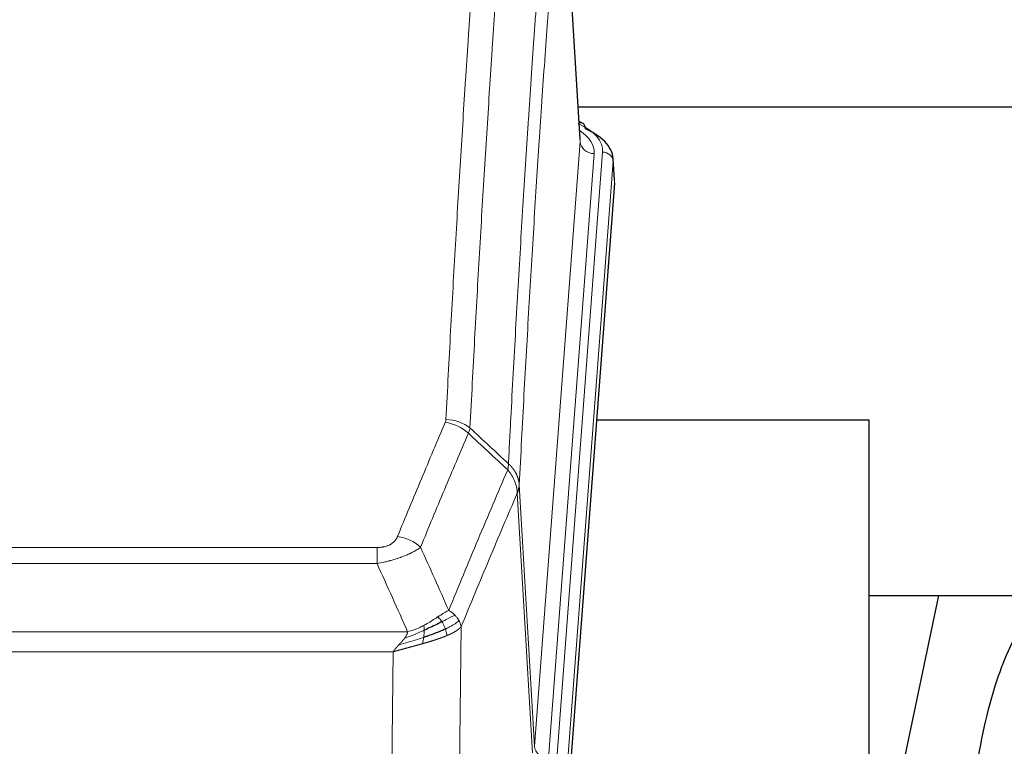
# Model space of a CAD drawing. Header units: inches. Extents: x 0 to 23760, y -13 to 16800.
# Tile 222 of 247: x 17623 to 17904, y 14566 to 14773. Entities that reach past the tile are written whole.
import ezdxf

# ---------------------------------------------------------------- set-up
doc = ezdxf.new("R2010")
doc.units = ezdxf.units.IN
doc.layers.add('254', color=7, linetype='Continuous', true_color=0xffffff)

msp = doc.modelspace()

# ---------------------------------------------------------------- linework, layer by layer
at = {"layer": '254', "color": 110, "linetype": 'Continuous', "lineweight": 13}
for p, q in [((17783.26, 14738.529), (17778.013, 14825.118)), ((17770.194, 14565.756), (17783.26, 14738.529)), ((17787.252, 14735.102), (17774.186, 14562.329)), ((17776.533, 14562.177), (17789.644, 14735.537)), ((17792.638, 14732.967), (17779.527, 14559.607)), ((17793.019, 14726.688), (17792.638, 14732.967)), ((17769.613, 14563.846), (17765.261, 14638.098)), ((17765.817, 14640.432), (17770.194, 14565.756)), ((17519.825, 14622.551), (17725.168, 14622.551)), ((17725.168, 14617.988), (17725.168, 14622.551)), ((17725.168, 14617.988), (17519.825, 14617.988)), ((17749.219, 14599.954), (17748.261, 14524.303)), ((17511.094, 14598.508), (17733.899, 14598.508)), ((17729.787, 14592.764), (17515.207, 14592.764)), ((17728.818, 14516.268), (17729.787, 14592.764))]:
    msp.add_line(p, q, dxfattribs=at)
at = {"layer": '254', "color": 2, "linetype": 'Continuous', "lineweight": 25}
for p, q in [((17783.265, 14739.104), (17778.014, 14825.741)), ((17782.687, 14748.499), (17948.87, 14748.499)), ((17783.896, 14743.811), (17782.953, 14744.247)), ((17793.024, 14727.471), (17792.644, 14733.753)), ((17793.019, 14726.688), (17779.901, 14553.234)), ((17865.837, 14658.924), (17787.894, 14658.924)), ((17865.837, 14470.122), (17865.837, 14658.924)), ((17865.778, 14608.845), (17937.524, 14608.845)), ((17885.68, 14608.842), (17865.837, 14514.686))]:
    msp.add_line(p, q, dxfattribs=at)
at = {"layer": '254', "color": 110, "linetype": 'Continuous', "lineweight": 13}
for centre, major_axis, ratio, start_param, end_param in [((17765.625, 14735.911), (24.034, 0.016), 0.461198, 6.2480186, 7.0671317), ((17782.639, 14741.087), (1.258, 2.724), 0.6272114, 6.2831797, 6.7581181), ((17763.233, 14735.476), (24.034, 0.016), 0.461198, 6.2480186, 6.8801307), ((17787.252, 14738.65), (3.989, -0.302), 0.8864705, 3.2608937, 4.7793301), ((17789.644, 14732.876), (2.991, -0.226), 0.8864705, 0.119301, 1.6377375), ((17744.676, 14650.011), (-9.188, 3.948), 0.8056434, 4.2999866, 5.045624), ((17744.864, 14650.803), (-9.987, 0.512), 0.8285973, 3.9974013, 4.7548106), ((17731.015, 14617.549), (9.245, -3.812), 0.7933159, 1.14397, 1.886928), ((17774.186, 14565.877), (3.989, -0.302), 0.8864705, 3.2608937, 4.7793301)]:
    msp.add_ellipse(centre, major_axis=major_axis, ratio=ratio, start_param=start_param, end_param=end_param, dxfattribs=at)
at = {"layer": '254', "color": 2, "linetype": 'Continuous', "lineweight": 25}
for centre, major_axis, ratio, start_param, end_param in [((17782.639, 14741.087), (1.258, 2.724), 0.6272114, 5.3993548, 6.2831797), ((17765.625, 14733.25), (27.03, 0.194), 0.4633579, 6.2451225, 7.0642357)]:
    msp.add_ellipse(centre, major_axis=major_axis, ratio=ratio, start_param=start_param, end_param=end_param, dxfattribs=at)
at = {"layer": '254', "color": 110, "linetype": 'Continuous', "lineweight": 13}
for points, knots in [([(17744.864, 14659.092), (17745.301, 14667.671), (17746.192, 14684.59), (17747.112, 14701.032), (17747.814, 14713.185), (17748.05, 14717.206), (17748.526, 14725.189), (17748.766, 14729.15), (17749.491, 14740.945), (17749.982, 14748.687), (17750.606, 14758.211), (17750.731, 14760.109), (17750.983, 14763.887), (17751.361, 14769.532), (17751.743, 14775.106), (17752.514, 14786.16), (17753.556, 14800.649), (17755.164, 14821.634), (17756.265, 14835.124), (17756.822, 14841.744)], [0, 0, 0, 0, 0.125, 0.25, 0.25, 0.3125, 0.3125, 0.375, 0.375, 0.5, 0.5, 0.53125, 0.53125, 0.5625, 0.625, 0.625, 0.75, 0.875, 1, 1, 1, 1]), ([(17763.705, 14839.155), (17763.147, 14832.542), (17762.045, 14819.068), (17760.435, 14798.107), (17759.392, 14783.635), (17758.62, 14772.593), (17758.237, 14767.025), (17757.858, 14761.388), (17757.607, 14757.613), (17757.481, 14755.719), (17756.857, 14746.205), (17756.365, 14738.473), (17755.639, 14726.691), (17755.398, 14722.734), (17754.922, 14714.761), (17754.686, 14710.745), (17753.983, 14698.606), (17753.061, 14682.183), (17752.169, 14665.285), (17751.731, 14656.716)], [0, 0, 0, 0, 0.125, 0.25, 0.375, 0.375, 0.4375, 0.46875, 0.46875, 0.5, 0.5, 0.625, 0.625, 0.6875, 0.6875, 0.75, 0.75, 0.875, 1, 1, 1, 1]), ([(17762.728, 14646.494), (17762.784, 14647.584), (17762.84, 14648.672), (17762.952, 14650.845), (17763.12, 14654.098), (17763.516, 14661.649), (17763.859, 14668.05), (17764.552, 14680.76), (17765.493, 14697.457), (17766.951, 14721.759), (17767.956, 14737.463), (17768.529, 14746.157), (17768.593, 14747.121), (17768.721, 14749.045), (17768.914, 14751.925), (17769.365, 14758.604), (17769.757, 14764.256), (17770.085, 14768.927), (17770.151, 14769.859), (17770.283, 14771.719), (17770.481, 14774.503), (17770.946, 14780.957), (17771.349, 14786.415), (17772.161, 14797.234), (17773.258, 14811.399), (17774.386, 14825.043), (17774.957, 14831.734)], [0, 0, 0, 0, 0.015625, 0.015625, 0.03125, 0.0625, 0.125, 0.125, 0.25, 0.375, 0.5, 0.5, 0.515625, 0.515625, 0.53125, 0.5625, 0.625, 0.625, 0.640625, 0.640625, 0.65625, 0.6875, 0.75, 0.75, 0.875, 1, 1, 1, 1]), ([(17778.013, 14825.118), (17777.443, 14818.445), (17776.318, 14804.84), (17775.224, 14790.715), (17774.415, 14779.927), (17774.013, 14774.484), (17773.549, 14768.049), (17773.351, 14765.273), (17773.22, 14763.418), (17773.154, 14762.489), (17772.827, 14757.832), (17772.436, 14752.196), (17771.986, 14745.538), (17771.794, 14742.666), (17771.666, 14740.748), (17771.603, 14739.786), (17771.03, 14731.118), (17770.029, 14715.462), (17768.574, 14691.235), (17767.168, 14666.267), (17766.262, 14649.126), (17765.817, 14640.432)], [0, 0, 0, 0, 0.125, 0.25, 0.25, 0.3125, 0.34375, 0.359375, 0.359375, 0.375, 0.375, 0.4375, 0.46875, 0.484375, 0.484375, 0.5, 0.5, 0.625, 0.75, 0.875, 1, 1, 1, 1]), ([(17731.015, 14625.705), (17732.149, 14628.467), (17733.284, 14631.217), (17735.557, 14636.694), (17736.694, 14639.422), (17740.109, 14647.57), (17742.391, 14652.957), (17744.676, 14658.297)], [0, 0, 0, 0, 0.25, 0.25, 0.5, 0.5, 1, 1, 1, 1]), ([(17744.864, 14659.092), (17744.857, 14658.958), (17744.838, 14658.825), (17744.775, 14658.56), (17744.732, 14658.428), (17744.676, 14658.297)], [0, 0, 0, 0, 0.5, 0.5, 1, 1, 1, 1]), ([(17751.272, 14655.211), (17748.984, 14649.874), (17746.7, 14644.493), (17743.281, 14636.352), (17742.142, 14633.627), (17739.867, 14628.154), (17738.73, 14625.406), (17737.595, 14622.648)], [0, 0, 0, 0, 0.5, 0.5, 0.75, 0.75, 1, 1, 1, 1]), ([(17762.728, 14646.494), (17762.707, 14646.23), (17762.692, 14645.943), (17762.633, 14645.353), (17762.591, 14645.051), (17762.516, 14644.757)], [0, 0, 0, 0, 0.5, 0.5, 1, 1, 1, 1]), ([(17762.728, 14646.494), (17762.741, 14646.482), (17762.766, 14646.46), (17762.804, 14646.425), (17762.842, 14646.39), (17762.88, 14646.355), (17762.919, 14646.319), (17762.957, 14646.283), (17762.996, 14646.246), (17763.034, 14646.209), (17763.073, 14646.171), (17763.112, 14646.133), (17763.151, 14646.094), (17763.189, 14646.055), (17763.228, 14646.015), (17763.268, 14645.975), (17763.307, 14645.935), (17763.346, 14645.893), (17763.385, 14645.852), (17763.424, 14645.81), (17763.463, 14645.767), (17763.503, 14645.724), (17763.542, 14645.681), (17763.581, 14645.637), (17763.62, 14645.592), (17763.659, 14645.547), (17763.699, 14645.501), (17763.738, 14645.455), (17763.777, 14645.409), (17763.816, 14645.361), (17763.855, 14645.314), (17763.894, 14645.266), (17763.932, 14645.217), (17763.971, 14645.168), (17764.01, 14645.118), (17764.048, 14645.067), (17764.087, 14645.016), (17764.125, 14644.965), (17764.163, 14644.913), (17764.201, 14644.861), (17764.239, 14644.808), (17764.276, 14644.754), (17764.314, 14644.7), (17764.351, 14644.645), (17764.388, 14644.59), (17764.425, 14644.534), (17764.462, 14644.478), (17764.498, 14644.421), (17764.534, 14644.363), (17764.57, 14644.305), (17764.606, 14644.247), (17764.642, 14644.188), (17764.677, 14644.128), (17764.712, 14644.068), (17764.746, 14644.007), (17764.781, 14643.945), (17764.814, 14643.883), (17764.848, 14643.821), (17764.881, 14643.758), (17764.917, 14643.69), (17764.953, 14643.617), (17764.992, 14643.539), (17765.029, 14643.461), (17765.066, 14643.383), (17765.102, 14643.304), (17765.137, 14643.225), (17765.171, 14643.146), (17765.205, 14643.066), (17765.237, 14642.987), (17765.269, 14642.907), (17765.3, 14642.827), (17765.33, 14642.746), (17765.359, 14642.666), (17765.387, 14642.585), (17765.415, 14642.504), (17765.441, 14642.423), (17765.467, 14642.342), (17765.492, 14642.26), (17765.516, 14642.178), (17765.539, 14642.096), (17765.562, 14642.014), (17765.583, 14641.932), (17765.604, 14641.85), (17765.623, 14641.767), (17765.642, 14641.684), (17765.66, 14641.601), (17765.677, 14641.519), (17765.693, 14641.435), (17765.708, 14641.352), (17765.723, 14641.269), (17765.736, 14641.186), (17765.749, 14641.102), (17765.76, 14641.019), (17765.771, 14640.935), (17765.781, 14640.851), (17765.79, 14640.768), (17765.798, 14640.684), (17765.806, 14640.6), (17765.812, 14640.516), (17765.816, 14640.46), (17765.817, 14640.432)], [0, 0, 0, 0, 0.0069372, 0.0139334, 0.0209887, 0.028103, 0.0352764, 0.0425088, 0.0498003, 0.0571509, 0.0645605, 0.0720292, 0.0795569, 0.0871437, 0.0947896, 0.1024945, 0.1102584, 0.1180815, 0.1259636, 0.1339048, 0.141905, 0.1499643, 0.1580827, 0.1662601, 0.1744966, 0.1827922, 0.1911468, 0.1995605, 0.2080333, 0.2165651, 0.225156, 0.233806, 0.2425151, 0.2512832, 0.2601104, 0.2689967, 0.277942, 0.2869465, 0.29601, 0.3051325, 0.3143142, 0.3235549, 0.3328547, 0.3422136, 0.3516315, 0.3611085, 0.3706446, 0.3802398, 0.3898941, 0.3996074, 0.4093798, 0.4192113, 0.4291019, 0.4390515, 0.4490602, 0.459128, 0.4692549, 0.4794409, 0.4896859, 0.4999901, 0.5124905, 0.524991, 0.5374914, 0.5499918, 0.5624922, 0.5749926, 0.587493, 0.5999934, 0.6124937, 0.6249941, 0.6374944, 0.6499948, 0.6624951, 0.6749954, 0.6874957, 0.699996, 0.7124963, 0.7249966, 0.7374968, 0.7499971, 0.7624973, 0.7749976, 0.7874978, 0.799998, 0.8124982, 0.8249984, 0.8374986, 0.8499988, 0.8624989, 0.8749991, 0.8874992, 0.8999993, 0.9124995, 0.9249996, 0.9374997, 0.9499998, 0.9624998, 0.9749999, 0.9875, 1, 1, 1, 1]), ([(17745.662, 14604.6), (17747.06, 14608.015), (17748.459, 14611.412), (17751.262, 14618.174), (17752.665, 14621.538), (17756.878, 14631.577), (17759.694, 14638.201), (17762.516, 14644.757)], [0, 0, 0, 0, 0.25, 0.25, 0.5, 0.5, 1, 1, 1, 1]), ([(17762.516, 14644.757), (17762.925, 14644.274), (17763.297, 14643.763), (17763.956, 14642.699), (17764.241, 14642.147), (17764.713, 14641.015), (17764.899, 14640.436), (17765.162, 14639.269), (17765.24, 14638.682), (17765.261, 14638.098)], [0, 0, 0, 0, 0.25, 0.25, 0.5, 0.5, 0.75, 0.75, 1, 1, 1, 1]), ([(17765.261, 14638.098), (17762.575, 14631.866), (17759.896, 14625.571), (17755.885, 14616.034), (17754.549, 14612.84), (17751.882, 14606.42), (17750.549, 14603.195), (17749.219, 14599.954)], [0, 0, 0, 0, 0.5, 0.5, 0.75, 0.75, 1, 1, 1, 1]), ([(17765.817, 14640.432), (17765.817, 14640.425), (17765.816, 14640.399), (17765.812, 14640.342), (17765.805, 14640.251), (17765.794, 14640.124), (17765.775, 14639.962), (17765.746, 14639.765), (17765.705, 14639.532), (17765.661, 14639.333), (17765.622, 14639.179), (17765.597, 14639.083), (17765.571, 14638.99), (17765.544, 14638.898), (17765.516, 14638.808), (17765.489, 14638.721), (17765.46, 14638.636), (17765.432, 14638.553), (17765.403, 14638.472), (17765.375, 14638.393), (17765.346, 14638.316), (17765.318, 14638.242), (17765.29, 14638.17), (17765.27, 14638.122), (17765.261, 14638.098)], [0, 0, 0, 0, 0.0092499, 0.0337179, 0.073404, 0.128308, 0.1984299, 0.2837694, 0.3843264, 0.5001005, 0.5424888, 0.5838484, 0.6241794, 0.6634821, 0.7017567, 0.7390032, 0.7752221, 0.8104134, 0.8445775, 0.8777146, 0.909825, 0.9409091, 0.9709673, 1, 1, 1, 1]), ([(17731.015, 14625.705), (17730.994, 14625.654), (17730.972, 14625.603), (17730.926, 14625.501), (17730.902, 14625.45), (17730.826, 14625.299), (17730.772, 14625.199), (17730.654, 14625.002), (17730.59, 14624.904), (17730.454, 14624.711), (17730.38, 14624.616), (17730.223, 14624.428), (17730.139, 14624.336), (17730.004, 14624.199), (17729.957, 14624.154), (17729.861, 14624.064), (17729.811, 14624.02), (17729.657, 14623.889), (17729.549, 14623.804), (17729.321, 14623.641), (17729.201, 14623.563), (17729.012, 14623.45), (17728.915, 14623.394), (17728.814, 14623.341), (17728.746, 14623.306), (17728.711, 14623.288), (17728.537, 14623.203), (17728.392, 14623.139), (17727.945, 14622.962), (17727.629, 14622.863), (17727.208, 14622.763), (17727.123, 14622.745), (17726.95, 14622.71), (17726.863, 14622.694), (17726.602, 14622.65), (17726.426, 14622.626), (17726.071, 14622.588), (17725.892, 14622.574), (17725.532, 14622.556), (17725.351, 14622.551), (17725.168, 14622.551)], [0, 0, 0, 0, 0.03125, 0.03125, 0.0625, 0.0625, 0.125, 0.125, 0.1875, 0.1875, 0.25, 0.25, 0.3125, 0.3125, 0.34375, 0.34375, 0.375, 0.375, 0.4375, 0.4375, 0.5, 0.5, 0.53125, 0.546875, 0.546875, 0.5625, 0.5625, 0.625, 0.625, 0.75, 0.75, 0.78125, 0.78125, 0.8125, 0.8125, 0.875, 0.875, 0.9375, 0.9375, 1, 1, 1, 1]), ([(17737.595, 14622.648), (17737.297, 14622.415), (17736.971, 14622.184), (17736.258, 14621.726), (17735.871, 14621.5), (17735.243, 14621.163), (17734.971, 14621.024), (17734.686, 14620.885), (17734.571, 14620.83), (17734.513, 14620.803), (17734.337, 14620.72), (17734.219, 14620.665), (17733.616, 14620.394), (17733.107, 14620.183), (17732.435, 14619.928), (17732.299, 14619.877), (17732.092, 14619.802), (17732.022, 14619.777), (17731.882, 14619.727), (17731.812, 14619.702), (17731.46, 14619.579), (17731.173, 14619.483), (17730.297, 14619.202), (17729.692, 14619.024), (17728.989, 14618.835), (17728.91, 14618.814), (17728.753, 14618.773), (17728.673, 14618.752), (17728.435, 14618.691), (17728.276, 14618.651), (17727.796, 14618.534), (17727.474, 14618.459), (17726.499, 14618.242), (17725.838, 14618.109), (17725.168, 14617.988)], [0, 0, 0, 0, 0.125, 0.125, 0.25, 0.25, 0.3125, 0.328125, 0.328125, 0.34375, 0.34375, 0.375, 0.375, 0.5, 0.5, 0.53125, 0.53125, 0.546875, 0.546875, 0.5625, 0.5625, 0.625, 0.625, 0.75, 0.75, 0.765625, 0.765625, 0.78125, 0.78125, 0.8125, 0.8125, 0.875, 0.875, 1, 1, 1, 1]), ([(17745.662, 14604.6), (17744.969, 14604.272), (17744.203, 14603.807), (17743.076, 14603.086), (17742.785, 14602.898), (17742.487, 14602.704)], [0, 0, 0, 0, 0.75, 0.75, 1, 1, 1, 1]), ([(17747.369, 14603.255), (17747.246, 14603.379), (17747.118, 14603.5), (17746.786, 14603.796), (17746.575, 14603.967), (17746.134, 14604.295), (17745.902, 14604.451), (17745.662, 14604.6)], [0, 0, 0, 0, 0.25, 0.25, 0.625, 0.625, 1, 1, 1, 1]), ([(17742.487, 14602.704), (17742.337, 14602.607), (17742.186, 14602.509), (17741.571, 14602.112), (17741.092, 14601.805), (17740.098, 14601.191), (17739.583, 14600.884), (17738.876, 14600.49), (17738.698, 14600.392), (17738.517, 14600.297)], [0, 0, 0, 0, 0.125, 0.125, 0.5, 0.5, 0.875, 0.875, 1, 1, 1, 1]), ([(17743.711, 14601.324), (17743.612, 14601.479), (17743.511, 14601.627), (17743.254, 14601.971), (17743.097, 14602.155), (17742.786, 14602.471), (17742.633, 14602.602), (17742.487, 14602.704)], [0, 0, 0, 0, 0.25, 0.25, 0.625, 0.625, 1, 1, 1, 1]), ([(17747.369, 14603.255), (17746.671, 14602.872), (17745.8, 14602.4), (17744.439, 14601.694), (17744.082, 14601.512), (17743.711, 14601.324)], [0, 0, 0, 0, 0.75, 0.75, 1, 1, 1, 1]), ([(17748.58, 14601.667), (17747.967, 14601.083), (17747.071, 14600.474), (17745.542, 14599.659), (17745.132, 14599.455), (17744.697, 14599.251)], [0, 0, 0, 0, 0.75, 0.75, 1, 1, 1, 1]), ([(17748.58, 14601.667), (17748.541, 14601.736), (17748.5, 14601.806), (17748.333, 14602.082), (17748.194, 14602.285), (17747.89, 14602.683), (17747.726, 14602.878), (17747.491, 14603.131), (17747.43, 14603.193), (17747.369, 14603.255)], [0, 0, 0, 0, 0.125, 0.125, 0.5, 0.5, 0.875, 0.875, 1, 1, 1, 1]), ([(17749.219, 14599.954), (17749.134, 14600.387), (17748.992, 14600.821), (17748.729, 14601.387), (17748.657, 14601.528), (17748.58, 14601.667)], [0, 0, 0, 0, 0.75, 0.75, 1, 1, 1, 1]), ([(17738.668, 14598.927), (17738.21, 14598.723), (17737.746, 14598.52), (17735.876, 14597.715), (17734.439, 14597.132), (17733.029, 14596.609)], [0, 0, 0, 0, 0.25, 0.25, 1, 1, 1, 1]), ([(17738.517, 14600.297), (17738.157, 14600.105), (17737.79, 14599.919), (17736.296, 14599.216), (17735.12, 14598.774), (17733.899, 14598.508)], [0, 0, 0, 0, 0.25, 0.25, 1, 1, 1, 1]), ([(17738.499, 14596.867), (17738.511, 14596.954), (17738.523, 14597.042), (17738.567, 14597.395), (17738.596, 14597.663), (17738.64, 14598.189), (17738.655, 14598.446), (17738.665, 14598.77), (17738.667, 14598.85), (17738.668, 14598.927)], [0, 0, 0, 0, 0.125, 0.125, 0.5, 0.5, 0.875, 0.875, 1, 1, 1, 1]), ([(17738.668, 14598.927), (17738.669, 14599.082), (17738.667, 14599.23), (17738.654, 14599.574), (17738.638, 14599.757), (17738.59, 14600.07), (17738.558, 14600.199), (17738.517, 14600.297)], [0, 0, 0, 0, 0.25, 0.25, 0.625, 0.625, 1, 1, 1, 1]), ([(17744.697, 14599.251), (17744.666, 14599.34), (17744.634, 14599.428), (17744.499, 14599.786), (17744.386, 14600.056), (17744.137, 14600.585), (17744, 14600.843), (17743.809, 14601.167), (17743.76, 14601.247), (17743.711, 14601.324)], [0, 0, 0, 0, 0.125, 0.125, 0.5, 0.5, 0.875, 0.875, 1, 1, 1, 1]), ([(17745.187, 14597.405), (17745.116, 14597.766), (17745.016, 14598.225), (17744.815, 14598.9), (17744.758, 14599.074), (17744.697, 14599.251)], [0, 0, 0, 0, 0.75, 0.75, 1, 1, 1, 1]), ([(17749.219, 14599.954), (17749.213, 14599.947), (17749.201, 14599.932), (17749.183, 14599.911), (17749.164, 14599.889), (17749.146, 14599.868), (17749.127, 14599.847), (17749.109, 14599.826), (17749.09, 14599.805), (17749.071, 14599.784), (17749.051, 14599.763), (17749.032, 14599.742), (17749.012, 14599.721), (17748.993, 14599.701), (17748.973, 14599.68), (17748.953, 14599.66), (17748.932, 14599.639), (17748.912, 14599.619), (17748.891, 14599.599), (17748.871, 14599.579), (17748.85, 14599.559), (17748.829, 14599.539), (17748.808, 14599.519), (17748.787, 14599.499), (17748.765, 14599.479), (17748.744, 14599.46), (17748.722, 14599.44), (17748.7, 14599.421), (17748.679, 14599.402), (17748.657, 14599.382), (17748.635, 14599.363), (17748.612, 14599.344), (17748.59, 14599.325), (17748.568, 14599.306), (17748.545, 14599.287), (17748.522, 14599.269), (17748.5, 14599.25), (17748.477, 14599.231), (17748.454, 14599.213), (17748.431, 14599.195), (17748.408, 14599.176), (17748.385, 14599.158), (17748.361, 14599.14), (17748.338, 14599.122), (17748.314, 14599.104), (17748.291, 14599.086), (17748.267, 14599.068), (17748.243, 14599.05), (17748.22, 14599.033), (17748.196, 14599.015), (17748.172, 14598.998), (17748.148, 14598.98), (17748.124, 14598.963), (17748.1, 14598.946), (17748.076, 14598.929), (17748.051, 14598.912), (17748.027, 14598.895), (17748.003, 14598.878), (17747.978, 14598.861), (17747.954, 14598.844), (17747.929, 14598.828), (17747.905, 14598.811), (17747.88, 14598.795), (17747.855, 14598.778), (17747.831, 14598.762), (17747.806, 14598.746), (17747.781, 14598.73), (17747.756, 14598.714), (17747.732, 14598.698), (17747.707, 14598.682), (17747.682, 14598.666), (17747.657, 14598.65), (17747.632, 14598.635), (17747.607, 14598.619), (17747.582, 14598.604), (17747.557, 14598.588), (17747.532, 14598.573), (17747.507, 14598.558), (17747.482, 14598.542), (17747.457, 14598.527), (17747.432, 14598.512), (17747.407, 14598.497), (17747.382, 14598.483), (17747.357, 14598.468), (17747.332, 14598.453), (17747.307, 14598.439), (17747.282, 14598.424), (17747.256, 14598.41), (17747.231, 14598.395), (17747.206, 14598.381), (17747.181, 14598.367), (17747.156, 14598.353), (17747.131, 14598.339), (17747.106, 14598.325), (17747.081, 14598.311), (17747.056, 14598.297), (17747.031, 14598.283), (17747.006, 14598.269), (17746.981, 14598.256), (17746.956, 14598.242), (17746.932, 14598.229), (17746.907, 14598.216), (17746.882, 14598.202), (17746.857, 14598.189), (17746.832, 14598.176), (17746.808, 14598.163), (17746.783, 14598.15), (17746.758, 14598.137), (17746.734, 14598.124), (17746.709, 14598.112), (17746.685, 14598.099), (17746.66, 14598.086), (17746.636, 14598.074), (17746.611, 14598.061), (17746.587, 14598.049), (17746.563, 14598.037), (17746.538, 14598.024), (17746.514, 14598.012), (17746.49, 14598), (17746.466, 14597.988), (17746.442, 14597.976), (17746.418, 14597.965), (17746.394, 14597.953), (17746.37, 14597.941), (17746.346, 14597.929), (17746.323, 14597.918), (17746.299, 14597.906), (17746.275, 14597.895), (17746.252, 14597.884), (17746.228, 14597.872), (17746.205, 14597.861), (17746.182, 14597.85), (17746.158, 14597.839), (17746.135, 14597.828), (17746.112, 14597.817), (17746.089, 14597.806), (17746.066, 14597.796), (17746.043, 14597.785), (17746.02, 14597.774), (17745.998, 14597.764), (17745.975, 14597.753), (17745.953, 14597.743), (17745.93, 14597.732), (17745.908, 14597.722), (17745.885, 14597.712), (17745.863, 14597.702), (17745.841, 14597.692), (17745.819, 14597.682), (17745.797, 14597.672), (17745.775, 14597.662), (17745.754, 14597.652), (17745.732, 14597.642), (17745.71, 14597.633), (17745.689, 14597.623), (17745.668, 14597.614), (17745.646, 14597.604), (17745.625, 14597.595), (17745.604, 14597.586), (17745.583, 14597.576), (17745.562, 14597.567), (17745.542, 14597.558), (17745.521, 14597.549), (17745.5, 14597.54), (17745.48, 14597.531), (17745.46, 14597.522), (17745.439, 14597.514), (17745.419, 14597.505), (17745.399, 14597.496), (17745.379, 14597.488), (17745.36, 14597.479), (17745.34, 14597.471), (17745.32, 14597.462), (17745.301, 14597.454), (17745.282, 14597.446), (17745.262, 14597.438), (17745.243, 14597.429), (17745.224, 14597.421), (17745.206, 14597.413), (17745.193, 14597.408), (17745.187, 14597.405)], [0, 0, 0, 0, 0.0080212, 0.0160154, 0.0239827, 0.0319231, 0.0398365, 0.0477229, 0.0555824, 0.0634149, 0.0712205, 0.0789992, 0.0867509, 0.0944756, 0.1021734, 0.1098443, 0.1174881, 0.1251051, 0.1326951, 0.1402581, 0.1477942, 0.1553034, 0.1627856, 0.1702408, 0.1776691, 0.1850704, 0.1924448, 0.1997923, 0.2071128, 0.2144063, 0.2216729, 0.2289126, 0.2361253, 0.243311, 0.2504698, 0.2576016, 0.2647065, 0.2717845, 0.2788355, 0.2858595, 0.2928566, 0.2998268, 0.30677, 0.3136862, 0.3205755, 0.3274379, 0.3342733, 0.3410817, 0.3478632, 0.3546178, 0.3613454, 0.3680461, 0.3747198, 0.3813665, 0.3879863, 0.3945792, 0.4011451, 0.4076841, 0.4141961, 0.4206811, 0.4271393, 0.4335704, 0.4399746, 0.4463519, 0.4527022, 0.4590256, 0.465322, 0.4715915, 0.477834, 0.4840496, 0.4902382, 0.4963999, 0.5025346, 0.5086424, 0.5147232, 0.5207771, 0.526804, 0.532804, 0.5387771, 0.5447232, 0.5506423, 0.5565345, 0.5623997, 0.568238, 0.5740494, 0.5798338, 0.5855912, 0.5913217, 0.5970253, 0.6027019, 0.6083515, 0.6139742, 0.61957, 0.6251388, 0.6306807, 0.6361956, 0.6416836, 0.6471446, 0.6525787, 0.6579858, 0.663366, 0.6687192, 0.6740455, 0.6793448, 0.6846172, 0.6898627, 0.6950812, 0.7002727, 0.7054373, 0.710575, 0.7156857, 0.7207694, 0.7258262, 0.7308561, 0.735859, 0.740835, 0.745784, 0.7507061, 0.7556012, 0.7604694, 0.7653107, 0.7701249, 0.7749123, 0.7796727, 0.7844061, 0.7891127, 0.7937922, 0.7984448, 0.8030705, 0.8076692, 0.812241, 0.8167858, 0.8213037, 0.8257947, 0.8302587, 0.8346957, 0.8391058, 0.843489, 0.8478452, 0.8521745, 0.8564768, 0.8607522, 0.8650006, 0.8692221, 0.8734166, 0.8775842, 0.8817249, 0.8858386, 0.8899254, 0.8939852, 0.8980181, 0.902024, 0.906003, 0.909955, 0.9138802, 0.9177783, 0.9216495, 0.9254938, 0.9293111, 0.9331015, 0.936865, 0.9406015, 0.944311, 0.9479937, 0.9516493, 0.9552781, 0.9588799, 0.9624547, 0.9660026, 0.9695236, 0.9730176, 0.9764847, 0.9799249, 0.9833381, 0.9867243, 0.9900837, 0.993416, 0.9967215, 1, 1, 1, 1]), ([(17738.499, 14596.867), (17737.921, 14596.676), (17737.333, 14596.488), (17734.959, 14595.746), (17733.13, 14595.216), (17731.357, 14594.712)], [0, 0, 0, 0, 0.25, 0.25, 1, 1, 1, 1]), ([(17731.357, 14594.712), (17731.372, 14594.727), (17731.4, 14594.758), (17731.441, 14594.803), (17731.482, 14594.847), (17731.521, 14594.889), (17731.56, 14594.931), (17731.597, 14594.971), (17731.633, 14595.011), (17731.669, 14595.049), (17731.703, 14595.086), (17731.736, 14595.122), (17731.768, 14595.156), (17731.799, 14595.19), (17731.829, 14595.222), (17731.858, 14595.254), (17731.886, 14595.284), (17731.913, 14595.313), (17731.939, 14595.341), (17731.963, 14595.367), (17731.987, 14595.393), (17732.01, 14595.417), (17732.031, 14595.441), (17732.052, 14595.463), (17732.071, 14595.484), (17732.09, 14595.504), (17732.107, 14595.523), (17732.123, 14595.54), (17732.138, 14595.557), (17732.153, 14595.572), (17732.166, 14595.586), (17732.178, 14595.599), (17732.189, 14595.611), (17732.199, 14595.622), (17732.208, 14595.632), (17732.216, 14595.64), (17732.222, 14595.648), (17732.228, 14595.654), (17732.233, 14595.659), (17732.245, 14595.673), (17732.266, 14595.696), (17732.295, 14595.728), (17732.324, 14595.761), (17732.352, 14595.792), (17732.38, 14595.824), (17732.407, 14595.855), (17732.435, 14595.886), (17732.462, 14595.917), (17732.488, 14595.948), (17732.515, 14595.978), (17732.541, 14596.008), (17732.566, 14596.038), (17732.592, 14596.068), (17732.617, 14596.097), (17732.641, 14596.126), (17732.666, 14596.155), (17732.69, 14596.184), (17732.713, 14596.212), (17732.737, 14596.24), (17732.76, 14596.268), (17732.782, 14596.296), (17732.805, 14596.323), (17732.827, 14596.351), (17732.848, 14596.378), (17732.87, 14596.404), (17732.891, 14596.431), (17732.911, 14596.457), (17732.932, 14596.483), (17732.952, 14596.509), (17732.971, 14596.534), (17732.991, 14596.56), (17733.01, 14596.585), (17733.022, 14596.601), (17733.029, 14596.609)], [0, 0, 0, 0, 0.0247661, 0.0489206, 0.0724636, 0.0953949, 0.1177147, 0.1394229, 0.1605195, 0.1810045, 0.2008779, 0.2201398, 0.23879, 0.2568287, 0.2742558, 0.2910713, 0.3072753, 0.3228676, 0.3378484, 0.3522176, 0.3659752, 0.3791212, 0.3916556, 0.4035785, 0.4148897, 0.4255894, 0.4356775, 0.445154, 0.454019, 0.4622723, 0.4699141, 0.4769443, 0.4833629, 0.48917, 0.4943654, 0.4989493, 0.5029216, 0.5062824, 0.5090316, 0.5111692, 0.5284651, 0.5456049, 0.5625886, 0.5794163, 0.5960881, 0.612604, 0.6289642, 0.6451687, 0.6612176, 0.6771111, 0.6928491, 0.7084319, 0.7238594, 0.7391318, 0.7542492, 0.7692118, 0.7840195, 0.7986726, 0.8131712, 0.8275153, 0.8417051, 0.8557408, 0.8696224, 0.8833501, 0.8969241, 0.9103445, 0.9236114, 0.936725, 0.9496856, 0.9624932, 0.975148, 0.9876502, 1, 1, 1, 1]), ([(17733.029, 14596.609), (17733.037, 14596.62), (17733.053, 14596.641), (17733.076, 14596.673), (17733.099, 14596.705), (17733.122, 14596.737), (17733.145, 14596.769), (17733.167, 14596.8), (17733.189, 14596.832), (17733.211, 14596.863), (17733.232, 14596.894), (17733.253, 14596.925), (17733.274, 14596.956), (17733.294, 14596.987), (17733.314, 14597.018), (17733.334, 14597.049), (17733.353, 14597.08), (17733.372, 14597.11), (17733.391, 14597.141), (17733.409, 14597.171), (17733.427, 14597.201), (17733.445, 14597.231), (17733.462, 14597.261), (17733.479, 14597.291), (17733.496, 14597.321), (17733.512, 14597.351), (17733.528, 14597.381), (17733.544, 14597.41), (17733.559, 14597.439), (17733.574, 14597.469), (17733.589, 14597.498), (17733.603, 14597.527), (17733.617, 14597.556), (17733.631, 14597.585), (17733.644, 14597.614), (17733.657, 14597.643), (17733.67, 14597.671), (17733.682, 14597.7), (17733.695, 14597.728), (17733.706, 14597.757), (17733.718, 14597.785), (17733.729, 14597.813), (17733.739, 14597.841), (17733.75, 14597.869), (17733.76, 14597.897), (17733.769, 14597.924), (17733.779, 14597.952), (17733.788, 14597.979), (17733.797, 14598.007), (17733.805, 14598.034), (17733.813, 14598.061), (17733.821, 14598.088), (17733.828, 14598.115), (17733.835, 14598.142), (17733.842, 14598.169), (17733.848, 14598.196), (17733.855, 14598.222), (17733.86, 14598.249), (17733.866, 14598.275), (17733.871, 14598.302), (17733.875, 14598.328), (17733.88, 14598.354), (17733.884, 14598.38), (17733.888, 14598.406), (17733.891, 14598.431), (17733.894, 14598.457), (17733.897, 14598.483), (17733.899, 14598.5), (17733.899, 14598.508)], [0, 0, 0, 0, 0.0185022, 0.0368847, 0.0551481, 0.073293, 0.0913199, 0.1092294, 0.1270222, 0.1446988, 0.1622598, 0.1797059, 0.1970378, 0.2142561, 0.2313614, 0.2483544, 0.265236, 0.2820066, 0.2986672, 0.3152184, 0.331661, 0.3479958, 0.3642235, 0.380345, 0.3963611, 0.4122725, 0.4280803, 0.4437851, 0.459388, 0.4748898, 0.4902915, 0.5055939, 0.5207981, 0.535905, 0.5509156, 0.565831, 0.5806521, 0.5953801, 0.6100159, 0.6245607, 0.6390157, 0.6533819, 0.6676604, 0.6818526, 0.6959596, 0.7099825, 0.7239227, 0.7377815, 0.75156, 0.7652597, 0.7788818, 0.7924277, 0.8058989, 0.8192966, 0.8326224, 0.8458776, 0.8590638, 0.8721825, 0.8852351, 0.8982233, 0.9111485, 0.9240124, 0.9368166, 0.9495628, 0.9622525, 0.9748874, 0.9874694, 1, 1, 1, 1]), ([(17745.187, 14597.405), (17745.172, 14597.399), (17745.143, 14597.387), (17745.099, 14597.368), (17745.054, 14597.35), (17745.01, 14597.331), (17744.965, 14597.313), (17744.921, 14597.294), (17744.876, 14597.276), (17744.831, 14597.258), (17744.786, 14597.239), (17744.741, 14597.221), (17744.696, 14597.203), (17744.651, 14597.185), (17744.605, 14597.167), (17744.56, 14597.148), (17744.515, 14597.13), (17744.469, 14597.112), (17744.423, 14597.094), (17744.377, 14597.076), (17744.332, 14597.059), (17744.286, 14597.041), (17744.239, 14597.023), (17744.193, 14597.005), (17744.147, 14596.987), (17744.101, 14596.97), (17744.054, 14596.952), (17744.008, 14596.934), (17743.961, 14596.917), (17743.915, 14596.899), (17743.868, 14596.882), (17743.821, 14596.864), (17743.774, 14596.847), (17743.728, 14596.829), (17743.681, 14596.812), (17743.633, 14596.795), (17743.586, 14596.777), (17743.539, 14596.76), (17743.492, 14596.743), (17743.445, 14596.726), (17743.397, 14596.709), (17743.35, 14596.692), (17743.302, 14596.675), (17743.255, 14596.658), (17743.207, 14596.641), (17743.159, 14596.624), (17743.112, 14596.607), (17743.064, 14596.59), (17743.016, 14596.573), (17742.968, 14596.556), (17742.92, 14596.54), (17742.872, 14596.523), (17742.824, 14596.506), (17742.776, 14596.489), (17742.728, 14596.473), (17742.68, 14596.456), (17742.631, 14596.44), (17742.583, 14596.423), (17742.535, 14596.407), (17742.486, 14596.39), (17742.438, 14596.374), (17742.389, 14596.358), (17742.341, 14596.341), (17742.292, 14596.325), (17742.244, 14596.309), (17742.195, 14596.293), (17742.147, 14596.276), (17742.098, 14596.26), (17742.049, 14596.244), (17742, 14596.228), (17741.952, 14596.212), (17741.903, 14596.196), (17741.854, 14596.18), (17741.805, 14596.164), (17741.756, 14596.148), (17741.708, 14596.132), (17741.659, 14596.117), (17741.61, 14596.101), (17741.561, 14596.085), (17741.512, 14596.069), (17741.463, 14596.054), (17741.414, 14596.038), (17741.365, 14596.022), (17741.316, 14596.007), (17741.267, 14595.991), (17741.217, 14595.976), (17741.168, 14595.96), (17741.119, 14595.945), (17741.07, 14595.929), (17741.021, 14595.914), (17740.972, 14595.899), (17740.923, 14595.883), (17740.874, 14595.868), (17740.824, 14595.853), (17740.775, 14595.838), (17740.726, 14595.822), (17740.677, 14595.807), (17740.628, 14595.792), (17740.579, 14595.777), (17740.529, 14595.762), (17740.48, 14595.747), (17740.431, 14595.732), (17740.382, 14595.717), (17740.333, 14595.702), (17740.283, 14595.687), (17740.234, 14595.672), (17740.185, 14595.657), (17740.136, 14595.643), (17740.087, 14595.628), (17740.038, 14595.613), (17739.988, 14595.598), (17739.939, 14595.584), (17739.89, 14595.569), (17739.841, 14595.554), (17739.792, 14595.54), (17739.743, 14595.525), (17739.694, 14595.511), (17739.645, 14595.496), (17739.596, 14595.482), (17739.547, 14595.467), (17739.498, 14595.453), (17739.449, 14595.438), (17739.4, 14595.424), (17739.351, 14595.41), (17739.302, 14595.395), (17739.253, 14595.381), (17739.204, 14595.367), (17739.155, 14595.353), (17739.107, 14595.338), (17739.058, 14595.324), (17739.009, 14595.31), (17738.96, 14595.296), (17738.911, 14595.282), (17738.863, 14595.268), (17738.814, 14595.254), (17738.765, 14595.24), (17738.717, 14595.226), (17738.668, 14595.212), (17738.62, 14595.198), (17738.571, 14595.184), (17738.523, 14595.17), (17738.474, 14595.156), (17738.426, 14595.142), (17738.377, 14595.129), (17738.329, 14595.115), (17738.281, 14595.101), (17738.232, 14595.087), (17738.2, 14595.078), (17738.184, 14595.074)], [0, 0, 0, 0, 0.0076941, 0.0153765, 0.0230472, 0.0307061, 0.0383534, 0.045989, 0.0536129, 0.061225, 0.0688255, 0.0764143, 0.0839914, 0.0915567, 0.0991104, 0.1066524, 0.1141827, 0.1217013, 0.1292082, 0.1367034, 0.1441869, 0.1516588, 0.1591189, 0.1665674, 0.1740041, 0.1814292, 0.1888426, 0.1962444, 0.2036344, 0.2110128, 0.2183794, 0.2257344, 0.2330778, 0.2404094, 0.2477294, 0.2550377, 0.2623343, 0.2696193, 0.2768926, 0.2841542, 0.2914041, 0.2986424, 0.305869, 0.313084, 0.3202872, 0.3274789, 0.3346588, 0.3418271, 0.3489838, 0.3561287, 0.3632621, 0.3703837, 0.3774937, 0.3845921, 0.3916788, 0.3987539, 0.4058173, 0.412869, 0.4199092, 0.4269376, 0.4339544, 0.4409596, 0.4479532, 0.454935, 0.4619053, 0.4688639, 0.4758109, 0.4827462, 0.4896699, 0.496582, 0.5034825, 0.5103713, 0.5172485, 0.524114, 0.5309679, 0.5378102, 0.5446409, 0.55146, 0.5582674, 0.5650632, 0.5718474, 0.57862, 0.5853809, 0.5921303, 0.598868, 0.6055941, 0.6123087, 0.6190116, 0.6257029, 0.6323825, 0.6390506, 0.6457071, 0.652352, 0.6589853, 0.665607, 0.672217, 0.6788155, 0.6854024, 0.6919777, 0.6985414, 0.7050935, 0.7116341, 0.718163, 0.7246804, 0.7311862, 0.7376804, 0.744163, 0.750634, 0.7570935, 0.7635413, 0.7699776, 0.7764024, 0.7828155, 0.7892171, 0.7956072, 0.8019856, 0.8083525, 0.8147079, 0.8210516, 0.8273839, 0.8337045, 0.8400136, 0.8463112, 0.8525972, 0.8588716, 0.8651345, 0.8713859, 0.8776257, 0.8838539, 0.8900706, 0.8962758, 0.9024695, 0.9086516, 0.9148221, 0.9209812, 0.9271287, 0.9332646, 0.9393891, 0.945502, 0.9516034, 0.9576933, 0.9637717, 0.9698385, 0.9758938, 0.9819376, 0.9879699, 0.9939907, 1, 1, 1, 1]), ([(17738.184, 14595.074), (17738.217, 14595.245), (17738.257, 14595.442), (17738.339, 14595.873), (17738.381, 14596.108), (17738.449, 14596.522), (17738.475, 14596.693), (17738.499, 14596.867)], [0, 0, 0, 0, 0.375, 0.375, 0.75, 0.75, 1, 1, 1, 1]), ([(17738.184, 14595.074), (17738.162, 14595.068), (17738.119, 14595.055), (17738.054, 14595.037), (17737.989, 14595.019), (17737.924, 14595), (17737.859, 14594.982), (17737.794, 14594.964), (17737.729, 14594.945), (17737.664, 14594.927), (17737.599, 14594.909), (17737.533, 14594.89), (17737.468, 14594.872), (17737.403, 14594.854), (17737.338, 14594.836), (17737.273, 14594.818), (17737.207, 14594.8), (17737.142, 14594.781), (17737.077, 14594.763), (17737.012, 14594.745), (17736.947, 14594.727), (17736.881, 14594.709), (17736.816, 14594.691), (17736.751, 14594.673), (17736.686, 14594.655), (17736.62, 14594.637), (17736.555, 14594.619), (17736.49, 14594.601), (17736.425, 14594.583), (17736.359, 14594.565), (17736.294, 14594.547), (17736.229, 14594.53), (17736.164, 14594.512), (17736.099, 14594.494), (17736.033, 14594.476), (17735.968, 14594.458), (17735.903, 14594.44), (17735.838, 14594.423), (17735.773, 14594.405), (17735.708, 14594.387), (17735.643, 14594.369), (17735.578, 14594.352), (17735.512, 14594.334), (17735.447, 14594.316), (17735.382, 14594.299), (17735.317, 14594.281), (17735.252, 14594.263), (17735.188, 14594.246), (17735.123, 14594.228), (17735.058, 14594.21), (17734.993, 14594.193), (17734.928, 14594.175), (17734.863, 14594.158), (17734.798, 14594.14), (17734.734, 14594.123), (17734.669, 14594.105), (17734.604, 14594.087), (17734.54, 14594.07), (17734.475, 14594.053), (17734.41, 14594.035), (17734.346, 14594.018), (17734.281, 14594), (17734.217, 14593.983), (17734.152, 14593.965), (17734.088, 14593.948), (17734.024, 14593.93), (17733.959, 14593.913), (17733.895, 14593.896), (17733.831, 14593.878), (17733.767, 14593.861), (17733.703, 14593.844), (17733.638, 14593.826), (17733.574, 14593.809), (17733.51, 14593.792), (17733.446, 14593.774), (17733.383, 14593.757), (17733.319, 14593.74), (17733.255, 14593.722), (17733.191, 14593.705), (17733.127, 14593.688), (17733.064, 14593.671), (17733, 14593.653), (17732.937, 14593.636), (17732.873, 14593.619), (17732.81, 14593.602), (17732.746, 14593.584), (17732.683, 14593.567), (17732.62, 14593.55), (17732.557, 14593.533), (17732.494, 14593.516), (17732.431, 14593.498), (17732.368, 14593.481), (17732.305, 14593.464), (17732.242, 14593.447), (17732.179, 14593.43), (17732.116, 14593.413), (17732.053, 14593.395), (17731.991, 14593.378), (17731.928, 14593.361), (17731.866, 14593.344), (17731.803, 14593.327), (17731.741, 14593.31), (17731.679, 14593.293), (17731.617, 14593.276), (17731.554, 14593.259), (17731.492, 14593.241), (17731.43, 14593.224), (17731.369, 14593.207), (17731.307, 14593.19), (17731.245, 14593.173), (17731.183, 14593.156), (17731.122, 14593.139), (17731.06, 14593.122), (17730.999, 14593.105), (17730.937, 14593.088), (17730.876, 14593.071), (17730.815, 14593.054), (17730.754, 14593.037), (17730.693, 14593.02), (17730.632, 14593.003), (17730.571, 14592.985), (17730.51, 14592.968), (17730.449, 14592.951), (17730.388, 14592.934), (17730.328, 14592.917), (17730.267, 14592.9), (17730.207, 14592.883), (17730.147, 14592.866), (17730.086, 14592.849), (17730.026, 14592.832), (17729.966, 14592.815), (17729.906, 14592.798), (17729.846, 14592.781), (17729.806, 14592.77), (17729.787, 14592.764)], [0, 0, 0, 0, 0.0081592, 0.0163092, 0.0244501, 0.0325819, 0.0407045, 0.0488181, 0.0569225, 0.0650178, 0.0731041, 0.0811812, 0.0892493, 0.0973083, 0.1053581, 0.113399, 0.1214307, 0.1294534, 0.137467, 0.1454716, 0.1534671, 0.1614536, 0.169431, 0.1773994, 0.1853588, 0.1933091, 0.2012504, 0.2091827, 0.217106, 0.2250203, 0.2329256, 0.2408219, 0.2487092, 0.2565875, 0.2644568, 0.2723172, 0.2801686, 0.288011, 0.2958444, 0.303669, 0.3114845, 0.3192911, 0.3270888, 0.3348775, 0.3426574, 0.3504282, 0.3581902, 0.3659433, 0.3736874, 0.3814227, 0.389149, 0.3968665, 0.4045751, 0.4122748, 0.4199656, 0.4276476, 0.4353206, 0.4429849, 0.4506403, 0.4582868, 0.4659245, 0.4735534, 0.4811734, 0.4887846, 0.496387, 0.5039805, 0.5115653, 0.5191413, 0.5267084, 0.5342668, 0.5418164, 0.5493572, 0.5568893, 0.5644125, 0.5719271, 0.5794328, 0.5869298, 0.5944181, 0.6018976, 0.6093684, 0.6168305, 0.6242839, 0.6317285, 0.6391644, 0.6465917, 0.6540102, 0.6614201, 0.6688212, 0.6762137, 0.6835975, 0.6909727, 0.6983392, 0.705697, 0.7130462, 0.7203868, 0.7277187, 0.735042, 0.7423567, 0.7496628, 0.7569603, 0.7642491, 0.7715294, 0.7788011, 0.7860642, 0.7933187, 0.8005646, 0.807802, 0.8150309, 0.8222512, 0.8294629, 0.8366661, 0.8438608, 0.851047, 0.8582246, 0.8653938, 0.8725544, 0.8797065, 0.8868502, 0.8939854, 0.9011121, 0.9082303, 0.9153401, 0.9224414, 0.9295343, 0.9366187, 0.9436947, 0.9507623, 0.9578214, 0.9648722, 0.9719145, 0.9789485, 0.985974, 0.9929912, 1, 1, 1, 1]), ([(17729.787, 14592.764), (17729.792, 14592.773), (17729.802, 14592.79), (17729.819, 14592.816), (17729.835, 14592.842), (17729.852, 14592.868), (17729.87, 14592.895), (17729.888, 14592.922), (17729.906, 14592.95), (17729.925, 14592.977), (17729.944, 14593.005), (17729.963, 14593.033), (17729.983, 14593.062), (17730.003, 14593.091), (17730.024, 14593.12), (17730.045, 14593.149), (17730.066, 14593.178), (17730.088, 14593.208), (17730.11, 14593.238), (17730.132, 14593.269), (17730.155, 14593.299), (17730.179, 14593.33), (17730.202, 14593.362), (17730.227, 14593.393), (17730.251, 14593.425), (17730.276, 14593.457), (17730.301, 14593.489), (17730.327, 14593.522), (17730.353, 14593.555), (17730.38, 14593.588), (17730.407, 14593.621), (17730.434, 14593.655), (17730.462, 14593.689), (17730.49, 14593.723), (17730.518, 14593.758), (17730.547, 14593.793), (17730.576, 14593.828), (17730.606, 14593.863), (17730.636, 14593.899), (17730.666, 14593.935), (17730.697, 14593.971), (17730.728, 14594.008), (17730.76, 14594.045), (17730.792, 14594.082), (17730.824, 14594.119), (17730.857, 14594.157), (17730.89, 14594.195), (17730.924, 14594.233), (17730.958, 14594.271), (17730.992, 14594.31), (17731.027, 14594.349), (17731.062, 14594.388), (17731.098, 14594.428), (17731.134, 14594.468), (17731.17, 14594.508), (17731.207, 14594.548), (17731.244, 14594.589), (17731.281, 14594.63), (17731.319, 14594.671), (17731.345, 14594.698), (17731.357, 14594.712)], [0, 0, 0, 0, 0.0121901, 0.0245516, 0.0370849, 0.0497905, 0.0626689, 0.0757204, 0.0889455, 0.1023447, 0.1159182, 0.1296666, 0.14359, 0.1576889, 0.1719636, 0.1864145, 0.2010418, 0.2158458, 0.2308268, 0.2459852, 0.261321, 0.2768347, 0.2925265, 0.3083966, 0.3244452, 0.3406727, 0.357079, 0.3736646, 0.3904296, 0.4073742, 0.4244986, 0.4418029, 0.4592875, 0.4769523, 0.4947976, 0.5128236, 0.5310305, 0.5494183, 0.5679872, 0.5867374, 0.605669, 0.6247822, 0.644077, 0.6635537, 0.6832123, 0.7030529, 0.7230758, 0.7432809, 0.7636685, 0.7842385, 0.8049912, 0.8259267, 0.8470449, 0.8683461, 0.8898303, 0.9114976, 0.9333482, 0.955382, 0.9775993, 1, 1, 1, 1])]:
    msp.add_open_spline(points, degree=3, knots=knots, dxfattribs=at)
for points in [[(17751.731, 14656.716), (17751.691, 14656.472), (17751.573, 14655.978), (17751.385, 14655.469), (17751.272, 14655.211)], [(17762.516, 14644.757), (17758.769, 14648.243), (17755.021, 14651.727), (17751.272, 14655.211)], [(17751.731, 14656.716), (17755.397, 14653.31), (17759.063, 14649.903), (17762.728, 14646.494)], [(17737.595, 14622.648), (17740.299, 14616.637), (17742.988, 14610.621), (17745.662, 14604.6)], [(17733.899, 14598.508), (17731.006, 14605.008), (17728.096, 14611.501), (17725.168, 14617.988)]]:
    msp.add_open_spline(points, degree=3, dxfattribs=at)
at = {"layer": '254', "color": 2, "linetype": 'Continuous', "lineweight": 25}
for points, knots in [([(17914.942, 14608.875), (17913.809, 14607.368), (17907.859, 14598.845), (17902.286, 14585.702), (17898.406, 14570.743), (17895.984, 14556.86), (17893.977, 14541.631), (17892.006, 14523.129), (17890.374, 14504.845), (17889.087, 14488.477), (17888.285, 14479.338), (17887.989, 14475.819)], [0, 0, 0, 0, 0.0321271, 0.1811391, 0.2945987, 0.4244837, 0.5723167, 0.6990076, 0.8399552, 0.939366, 1, 1, 1, 1]), ([(17744.697, 14599.251), (17744.479, 14599.149), (17744.256, 14599.047), (17743.338, 14598.641), (17742.596, 14598.338), (17741.031, 14597.74), (17740.208, 14597.445), (17739.074, 14597.058), (17738.788, 14596.962), (17738.499, 14596.867)], [0, 0, 0, 0, 0.125, 0.125, 0.5, 0.5, 0.875, 0.875, 1, 1, 1, 1]), ([(17743.711, 14601.324), (17743.525, 14601.23), (17743.336, 14601.135), (17742.564, 14600.751), (17741.954, 14600.453), (17740.684, 14599.848), (17740.025, 14599.541), (17739.124, 14599.132), (17738.896, 14599.029), (17738.668, 14598.927)], [0, 0, 0, 0, 0.125, 0.125, 0.5, 0.5, 0.875, 0.875, 1, 1, 1, 1])]:
    msp.add_open_spline(points, degree=3, knots=knots, dxfattribs=at)

doc.saveas('drawing.dxf')
